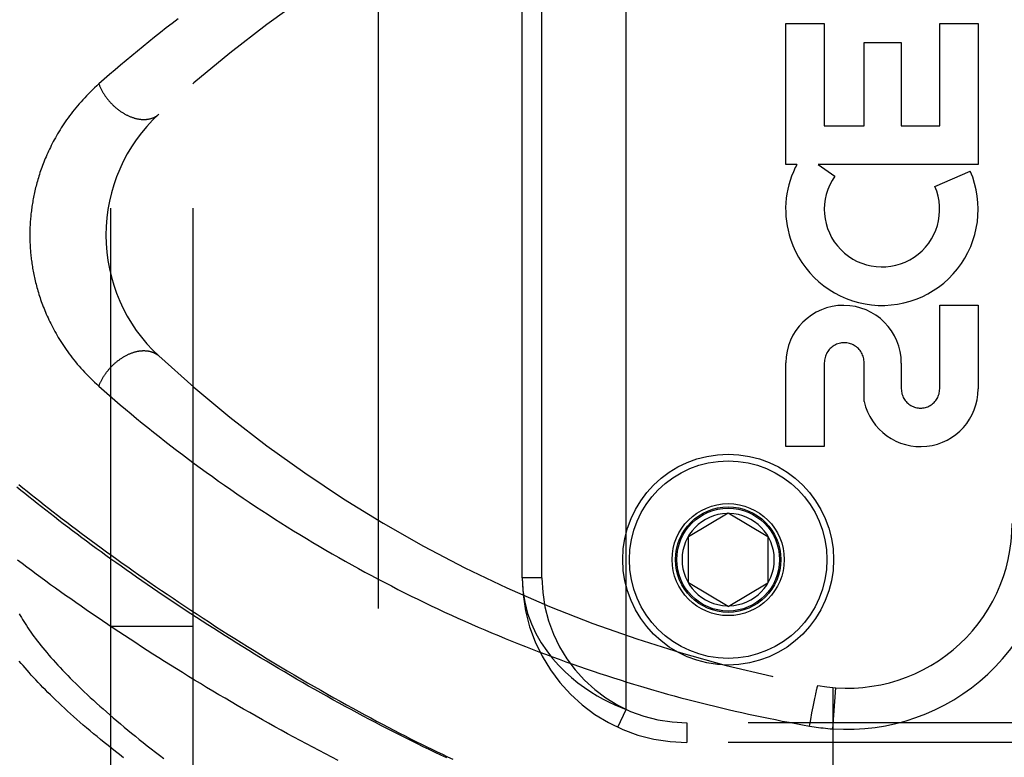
# Model space of a CAD drawing. Header units: inches. Extents: x 0 to 193, y 0 to 125.
# Tile 90 of 256: x 86.56 to 88.06, y 35.25 to 36.37. Entities that reach past the tile are written whole.
import ezdxf

# ---------------------------------------------------------------- set-up
doc = ezdxf.new("R2010")
doc.units = ezdxf.units.IN
doc.header["$LTSCALE"] = 10.635988
doc.header["$MEASUREMENT"] = 0
doc.linetypes.add('HIDDEN', pattern=[0.2, 0.1, -0.1])
for name, color, linetype in [('DEFAULT_2', 8, 'HIDDEN'), ('RIGHTHAND_DOOR_ASSEMBLY', 7, 'CONTINUOUS'), ('SUBPANEL', 7, 'CONTINUOUS')]:
    doc.layers.add(name, color=color, linetype=linetype)

msp = doc.modelspace()

# ---------------------------------------------------------------- linework, layer by layer
at = {"layer": 'DEFAULT_2', "color": 8, "linetype": 'HIDDEN'}
msp.add_line((87.1084, 89.7177), (87.1084, 32.6137), dxfattribs=at)
at = {"layer": 'RIGHTHAND_DOOR_ASSEMBLY', "color": 8, "linetype": 'HIDDEN'}
for p, q in [((87.4844, 35.321), (87.4844, 36.7603)), ((87.3269, 35.5207), (87.3269, 36.5607)), ((87.3569, 35.5207), (87.3569, 36.5607)), ((87.7269, 36.3616), (87.7853, 36.3616)), ((87.7269, 36.1479), (87.7269, 36.3616)), ((87.7853, 36.3616), (87.7853, 36.2063)), ((87.9603, 36.3616), (88.0187, 36.3616)), ((87.9603, 36.2063), (87.9603, 36.3616)), ((88.0187, 36.3616), (88.0187, 36.1479)), ((87.8457, 36.3326), (87.9019, 36.3326)), ((87.8457, 36.2063), (87.8457, 36.3326)), ((87.9019, 36.3326), (87.9019, 36.2063)), ((87.7853, 36.2063), (87.8457, 36.2063)), ((87.9019, 36.2063), (87.9603, 36.2063)), ((87.7438, 36.1479), (87.7269, 36.1479)), ((88.0187, 36.1479), (87.7757, 36.1479)), ((87.7757, 36.1479), (87.8012, 36.1301)), ((87.9531, 36.1145), (88.0067, 36.1377)), ((87.9603, 35.9343), (88.0187, 35.9343)), ((87.9603, 35.8072), (87.9603, 35.9343)), ((88.0187, 35.9343), (88.0187, 35.8072)), ((87.7269, 35.7199), (87.7269, 35.847)), ((87.7853, 35.847), (87.7853, 35.7199)), ((87.8457, 35.7882), (87.8457, 35.847)), ((87.9021, 35.8463), (87.902, 35.8072)), ((87.7853, 35.7199), (87.7269, 35.7199)), ((87.5794, 35.5832), (87.6394, 35.6192)), ((87.6394, 35.6192), (87.6994, 35.5832)), ((87.5794, 35.5132), (87.5794, 35.5832)), ((87.6994, 35.5832), (87.6994, 35.5132)), ((87.3569, 35.5207), (87.3269, 35.5207)), ((87.6394, 35.4771), (87.5794, 35.5132)), ((87.6394, 35.4771), (87.6994, 35.5132)), ((87.7723, 35.3445), (87.7729, 35.3471)), ((87.7729, 35.3471), (87.7732, 35.3489)), ((87.7732, 35.3489), (87.7736, 35.3505)), ((87.7736, 35.3505), (87.7738, 35.3515)), ((87.7738, 35.3515), (87.7741, 35.3524)), ((87.7741, 35.3524), (87.7743, 35.3532)), ((87.7981, 35.3541), (87.7981, 34.6894)), ((87.7981, 35.2914), (87.8026, 35.3538)), ((87.7683, 35.3249), (87.7698, 35.3325)), ((87.7698, 35.3325), (87.7709, 35.3377)), ((87.7709, 35.3377), (87.7717, 35.3416)), ((87.7717, 35.3416), (87.7723, 35.3445)), ((87.4718, 35.2938), (87.4844, 35.321)), ((87.7647, 35.3058), (87.7665, 35.3156)), ((87.7665, 35.3156), (87.7683, 35.3249)), ((88.7331, 35.3007), (87.5769, 35.3007)), ((87.5769, 35.3007), (87.5769, 35.2707)), ((87.7628, 35.2957), (87.7647, 35.3058)), ((88.7031, 35.2707), (87.5769, 35.2707))]:
    msp.add_line(p, q, dxfattribs=at)
for points in [[(86.8048, 36.3688), (86.7958, 36.3619), (86.7868, 36.3549), (86.7779, 36.3479), (86.7691, 36.3409), (86.7604, 36.3339), (86.7517, 36.3269), (86.7431, 36.3199), (86.7346, 36.3128), (86.7261, 36.3057), (86.7177, 36.2986), (86.7093, 36.2915), (86.701, 36.2843), (86.6928, 36.2771), (86.6846, 36.27)], [(86.6846, 36.27), (86.6814, 36.267), (86.6782, 36.2641), (86.675, 36.2611), (86.672, 36.2581), (86.669, 36.2551), (86.666, 36.2521), (86.6632, 36.2491), (86.6603, 36.246), (86.6576, 36.243), (86.6549, 36.2399), (86.6523, 36.2368), (86.6497, 36.2337), (86.6472, 36.2307), (86.6448, 36.2276), (86.6424, 36.2245), (86.6401, 36.2214), (86.6379, 36.2184), (86.6357, 36.2153), (86.6336, 36.2123), (86.6315, 36.2092), (86.6295, 36.2062), (86.6275, 36.2032), (86.6257, 36.2002), (86.6238, 36.1972), (86.622, 36.1942), (86.6203, 36.1912), (86.6186, 36.1882), (86.617, 36.1853), (86.6154, 36.1824), (86.6139, 36.1795), (86.6124, 36.1766), (86.611, 36.1737), (86.6096, 36.1709), (86.6083, 36.168), (86.607, 36.1652), (86.6057, 36.1624), (86.6045, 36.1596), (86.6033, 36.1569), (86.6022, 36.1541), (86.6011, 36.1514), (86.6, 36.1487), (86.599, 36.146), (86.598, 36.1433), (86.5971, 36.1407), (86.5962, 36.138), (86.5953, 36.1354), (86.5944, 36.1328), (86.5936, 36.1302), (86.5928, 36.1276), (86.592, 36.1251), (86.5913, 36.1226), (86.5906, 36.12), (86.5899, 36.1175), (86.5893, 36.115), (86.5887, 36.1126), (86.5881, 36.1101), (86.5875, 36.1077), (86.587, 36.1053), (86.5864, 36.1029), (86.5859, 36.1005), (86.5855, 36.0981), (86.585, 36.0958), (86.5846, 36.0934), (86.5842, 36.0911), (86.5838, 36.0888), (86.5834, 36.0865), (86.5831, 36.0842), (86.5828, 36.0819), (86.5824, 36.0796), (86.5822, 36.0774), (86.5819, 36.0751), (86.5816, 36.0729), (86.5814, 36.0707), (86.5812, 36.0684), (86.581, 36.0662), (86.5808, 36.064), (86.5806, 36.0618), (86.5805, 36.0596), (86.5804, 36.0574), (86.5802, 36.0552), (86.5801, 36.053), (86.5801, 36.0508), (86.58, 36.0486), (86.5799, 36.0464), (86.5799, 36.0442), (86.5799, 36.042), (86.5799, 36.0399), (86.5799, 36.0377), (86.5799, 36.0355), (86.58, 36.0333), (86.58, 36.0311), (86.5801, 36.0289), (86.5802, 36.0267), (86.5803, 36.0245), (86.5805, 36.0223), (86.5806, 36.02), (86.5808, 36.0178), (86.5809, 36.0156), (86.5811, 36.0134), (86.5814, 36.0111), (86.5816, 36.0089), (86.5818, 36.0066), (86.5821, 36.0043), (86.5824, 36.002), (86.5827, 35.9997), (86.583, 35.9974), (86.5834, 35.9951), (86.5837, 35.9928), (86.5841, 35.9904), (86.5845, 35.9881), (86.585, 35.9857), (86.5854, 35.9833), (86.5859, 35.9809), (86.5864, 35.9785), (86.5869, 35.9761), (86.5875, 35.9736), (86.5881, 35.9711), (86.5887, 35.9687), (86.5893, 35.9661), (86.59, 35.9636), (86.5907, 35.9611), (86.5914, 35.9585), (86.5921, 35.9559), (86.5929, 35.9533), (86.5937, 35.9507), (86.5946, 35.9481), (86.5954, 35.9454), (86.5963, 35.9427), (86.5973, 35.94), (86.5983, 35.9373), (86.5993, 35.9346), (86.6003, 35.9319), (86.6014, 35.9291), (86.6025, 35.9263), (86.6037, 35.9235), (86.6049, 35.9207), (86.6062, 35.9178), (86.6075, 35.915), (86.6088, 35.9121), (86.6102, 35.9092), (86.6116, 35.9063), (86.6131, 35.9033), (86.6147, 35.9004), (86.6162, 35.8974), (86.6179, 35.8944), (86.6196, 35.8914), (86.6213, 35.8884), (86.6231, 35.8853), (86.625, 35.8823), (86.6269, 35.8792), (86.6288, 35.8761), (86.6309, 35.873), (86.633, 35.8699), (86.6351, 35.8668), (86.6373, 35.8637), (86.6396, 35.8606), (86.6419, 35.8575), (86.6443, 35.8543), (86.6468, 35.8512), (86.6493, 35.8481), (86.6519, 35.8449), (86.6546, 35.8418), (86.6573, 35.8387), (86.6601, 35.8356), (86.6629, 35.8325), (86.6658, 35.8294), (86.6688, 35.8264), (86.6718, 35.8233), (86.6749, 35.8203), (86.6781, 35.8173), (86.6813, 35.8143), (86.6846, 35.8113)], [(86.6846, 36.27), (86.685, 36.269), (86.6854, 36.268), (86.6858, 36.267), (86.6862, 36.266), (86.6867, 36.265), (86.6871, 36.264), (86.6876, 36.2631), (86.6881, 36.2621), (86.6886, 36.2611), (86.6891, 36.2601), (86.6896, 36.2592), (86.6902, 36.2582), (86.6907, 36.2572), (86.6913, 36.2563), (86.6919, 36.2553), (86.6925, 36.2544), (86.6931, 36.2534), (86.6937, 36.2525), (86.6943, 36.2516), (86.695, 36.2506), (86.6957, 36.2497), (86.6963, 36.2488), (86.697, 36.2479), (86.6977, 36.247), (86.6985, 36.2461), (86.6992, 36.2452), (86.6999, 36.2443), (86.7007, 36.2435), (86.7014, 36.2426), (86.7022, 36.2418), (86.703, 36.2409), (86.7038, 36.2401), (86.7046, 36.2393), (86.7054, 36.2385), (86.7062, 36.2377), (86.707, 36.2369), (86.7079, 36.2361), (86.7087, 36.2354), (86.7096, 36.2346), (86.7104, 36.2339), (86.7113, 36.2331), (86.7122, 36.2324), (86.713, 36.2317), (86.7139, 36.231), (86.7148, 36.2303), (86.7157, 36.2297), (86.7166, 36.229), (86.7176, 36.2284), (86.7185, 36.2278), (86.7194, 36.2272), (86.7203, 36.2266), (86.7213, 36.226), (86.7222, 36.2254), (86.7231, 36.2249), (86.7241, 36.2243), (86.725, 36.2238), (86.726, 36.2233), (86.7269, 36.2228), (86.7279, 36.2224), (86.7288, 36.2219), (86.7298, 36.2215), (86.7308, 36.221), (86.7317, 36.2206), (86.7327, 36.2202), (86.7336, 36.2199), (86.7346, 36.2195), (86.7356, 36.2192), (86.7365, 36.2188), (86.7375, 36.2185), (86.7384, 36.2182), (86.7394, 36.218), (86.7403, 36.2177), (86.7413, 36.2175), (86.7422, 36.2172), (86.7432, 36.217), (86.7441, 36.2169), (86.7451, 36.2167), (86.746, 36.2165), (86.7469, 36.2164), (86.7478, 36.2163), (86.7488, 36.2162), (86.7497, 36.2161), (86.7506, 36.2161), (86.7515, 36.216), (86.7524, 36.216), (86.7533, 36.216), (86.7541, 36.216), (86.755, 36.2161), (86.7559, 36.2161), (86.7567, 36.2162), (86.7576, 36.2163), (86.7584, 36.2164), (86.7593, 36.2165), (86.7601, 36.2166), (86.7609, 36.2168), (86.7617, 36.217), (86.7625, 36.2172), (86.7633, 36.2174), (86.7641, 36.2176), (86.7649, 36.2178), (86.7656, 36.2181), (86.7664, 36.2184), (86.7671, 36.2187), (86.7678, 36.219), (86.7685, 36.2193), (86.7692, 36.2197), (86.7699, 36.2201), (86.7706, 36.2204), (86.7713, 36.2208), (86.7719, 36.2213), (86.7726, 36.2217), (86.7732, 36.2221), (86.7738, 36.2226), (86.7744, 36.2231), (86.775, 36.2236), (86.7755, 36.2241)], [(86.6846, 35.8113), (86.685, 35.8123), (86.6854, 35.8133), (86.6858, 35.8143), (86.6862, 35.8153), (86.6867, 35.8163), (86.6871, 35.8173), (86.6876, 35.8182), (86.6881, 35.8192), (86.6886, 35.8202), (86.6891, 35.8212), (86.6896, 35.8221), (86.6902, 35.8231), (86.6907, 35.8241), (86.6913, 35.825), (86.6919, 35.826), (86.6925, 35.8269), (86.6931, 35.8279), (86.6937, 35.8288), (86.6943, 35.8297), (86.695, 35.8307), (86.6957, 35.8316), (86.6963, 35.8325), (86.697, 35.8334), (86.6977, 35.8343), (86.6985, 35.8352), (86.6992, 35.8361), (86.6999, 35.837), (86.7007, 35.8378), (86.7014, 35.8387), (86.7022, 35.8395), (86.703, 35.8404), (86.7038, 35.8412), (86.7046, 35.842), (86.7054, 35.8428), (86.7062, 35.8436), (86.707, 35.8444), (86.7079, 35.8452), (86.7087, 35.8459), (86.7096, 35.8467), (86.7104, 35.8474), (86.7113, 35.8482), (86.7122, 35.8489), (86.713, 35.8496), (86.7139, 35.8503), (86.7148, 35.851), (86.7157, 35.8516), (86.7166, 35.8523), (86.7176, 35.8529), (86.7185, 35.8535), (86.7194, 35.8541), (86.7203, 35.8547), (86.7213, 35.8553), (86.7222, 35.8559), (86.7231, 35.8564), (86.7241, 35.857), (86.725, 35.8575), (86.726, 35.858), (86.7269, 35.8585), (86.7279, 35.859), (86.7288, 35.8594), (86.7298, 35.8598), (86.7308, 35.8603), (86.7317, 35.8607), (86.7327, 35.8611), (86.7336, 35.8614), (86.7346, 35.8618), (86.7356, 35.8621), (86.7365, 35.8625), (86.7375, 35.8628), (86.7384, 35.8631), (86.7394, 35.8633), (86.7403, 35.8636), (86.7413, 35.8638), (86.7422, 35.8641), (86.7432, 35.8643), (86.7441, 35.8644), (86.7451, 35.8646), (86.746, 35.8648), (86.7469, 35.8649), (86.7478, 35.865), (86.7488, 35.8651), (86.7497, 35.8652), (86.7506, 35.8652), (86.7515, 35.8653), (86.7524, 35.8653), (86.7533, 35.8653), (86.7541, 35.8653), (86.755, 35.8652), (86.7559, 35.8652), (86.7567, 35.8651), (86.7576, 35.865), (86.7584, 35.8649), (86.7593, 35.8648), (86.7601, 35.8647), (86.7609, 35.8645), (86.7617, 35.8643), (86.7625, 35.8641), (86.7633, 35.8639), (86.7641, 35.8637), (86.7649, 35.8635), (86.7656, 35.8632), (86.7664, 35.8629), (86.7671, 35.8626), (86.7678, 35.8623), (86.7685, 35.862), (86.7692, 35.8616), (86.7699, 35.8612), (86.7706, 35.8609), (86.7713, 35.8605), (86.7719, 35.86), (86.7726, 35.8596), (86.7732, 35.8592), (86.7738, 35.8587), (86.7744, 35.8582), (86.775, 35.8577), (86.7755, 35.8572)], [(86.6846, 35.8113), (86.6926, 35.8043), (86.7007, 35.7973), (86.7088, 35.7903), (86.7169, 35.7833), (86.7252, 35.7764), (86.7335, 35.7694), (86.7419, 35.7624), (86.7503, 35.7555), (86.7589, 35.7486), (86.7675, 35.7417), (86.7761, 35.7348), (86.7849, 35.7279), (86.7937, 35.7211), (86.8025, 35.7143), (86.8114, 35.7075), (86.8204, 35.7007), (86.8294, 35.694), (86.8385, 35.6873), (86.8476, 35.6807), (86.8568, 35.6741), (86.866, 35.6675), (86.8753, 35.661), (86.8846, 35.6545), (86.894, 35.648), (86.9034, 35.6416), (86.9128, 35.6353), (86.9223, 35.6289), (86.9318, 35.6227), (86.9414, 35.6165), (86.951, 35.6103), (86.9606, 35.6042), (86.9702, 35.5981), (86.9799, 35.5921), (86.9897, 35.5861), (86.9994, 35.5802), (87.0092, 35.5743), (87.019, 35.5685), (87.0288, 35.5628), (87.0387, 35.5571), (87.0486, 35.5514), (87.0585, 35.5458), (87.0684, 35.5403), (87.0783, 35.5348), (87.0883, 35.5294), (87.0983, 35.524), (87.1083, 35.5187), (87.1183, 35.5134), (87.1284, 35.5082), (87.1384, 35.5031), (87.1485, 35.498), (87.1586, 35.493), (87.1687, 35.488), (87.1788, 35.4831), (87.1889, 35.4783), (87.1991, 35.4735), (87.2092, 35.4687), (87.2194, 35.4641), (87.2295, 35.4594), (87.2397, 35.4549), (87.2499, 35.4504), (87.2601, 35.4459), (87.2703, 35.4415), (87.2805, 35.4372), (87.2908, 35.4329), (87.301, 35.4287), (87.3112, 35.4245), (87.3215, 35.4204), (87.3317, 35.4164), (87.342, 35.4124), (87.3522, 35.4085), (87.3625, 35.4046), (87.3727, 35.4008), (87.383, 35.397), (87.3933, 35.3933), (87.4036, 35.3896), (87.4138, 35.3861), (87.4241, 35.3825), (87.4344, 35.379), (87.4447, 35.3756), (87.4549, 35.3722), (87.4652, 35.3689), (87.4755, 35.3656), (87.4857, 35.3624), (87.496, 35.3593), (87.5063, 35.3562), (87.5166, 35.3532), (87.5268, 35.3502), (87.5371, 35.3472), (87.5473, 35.3443), (87.5576, 35.3415), (87.5678, 35.3387), (87.5781, 35.336), (87.5883, 35.3334), (87.5986, 35.3307), (87.6088, 35.3282), (87.6191, 35.3257), (87.6293, 35.3232), (87.6395, 35.3208), (87.6498, 35.3184), (87.66, 35.3161), (87.6702, 35.3139), (87.6804, 35.3117), (87.6906, 35.3095), (87.7008, 35.3074), (87.7111, 35.3054), (87.7214, 35.3033), (87.7317, 35.3014), (87.7421, 35.2994), (87.7524, 35.2976), (87.7628, 35.2957)], [(86.5633, 35.6621), (86.5694, 35.6571), (86.5757, 35.6521), (86.582, 35.647), (86.5884, 35.6419), (86.5949, 35.6367), (86.6016, 35.6315), (86.6083, 35.6262), (86.6151, 35.6209), (86.622, 35.6156), (86.629, 35.6102), (86.636, 35.6048), (86.6432, 35.5994), (86.6505, 35.5939), (86.6579, 35.5883), (86.6653, 35.5828), (86.6729, 35.5772), (86.6805, 35.5715), (86.6883, 35.5659), (86.6961, 35.5602), (86.7041, 35.5545), (86.7121, 35.5487), (86.7202, 35.5429), (86.7284, 35.5371), (86.7367, 35.5312), (86.7451, 35.5253), (86.7535, 35.5194), (86.7621, 35.5135), (86.7707, 35.5075), (86.7795, 35.5016), (86.7883, 35.4956), (86.7972, 35.4895), (86.8062, 35.4835), (86.8153, 35.4774), (86.8244, 35.4714), (86.8336, 35.4653), (86.843, 35.4592), (86.8523, 35.4531), (86.8618, 35.4469), (86.8714, 35.4408), (86.881, 35.4347), (86.8907, 35.4285), (86.9004, 35.4224), (86.9102, 35.4163), (86.9201, 35.4101), (86.9301, 35.404), (86.9401, 35.3979), (86.9502, 35.3918), (86.9603, 35.3856), (86.9705, 35.3796), (86.9807, 35.3735), (86.991, 35.3675), (87.0012, 35.3615), (87.0113, 35.3556), (87.0214, 35.3499), (87.0313, 35.3442), (87.0412, 35.3386), (87.0509, 35.3332), (87.0604, 35.3279), (87.0698, 35.3227), (87.0791, 35.3177), (87.0882, 35.3127), (87.0972, 35.3079), (87.1061, 35.3031), (87.1149, 35.2985), (87.1236, 35.2939), (87.1322, 35.2894), (87.1407, 35.285), (87.1492, 35.2807), (87.1575, 35.2765), (87.1657, 35.2724), (87.1739, 35.2683), (87.182, 35.2643), (87.19, 35.2604), (87.1979, 35.2565), (87.2058, 35.2528), (87.2137, 35.249), (87.2215, 35.2453)], [(87.2126, 35.2474), (87.2037, 35.2515), (87.1948, 35.2558), (87.1859, 35.26), (87.1769, 35.2644), (87.1679, 35.2687), (87.1588, 35.2732), (87.1498, 35.2777), (87.1407, 35.2823), (87.1316, 35.2869), (87.1225, 35.2915), (87.1133, 35.2962), (87.1042, 35.301), (87.095, 35.3058), (87.0858, 35.3107), (87.0766, 35.3156), (87.0674, 35.3206), (87.0582, 35.3256), (87.049, 35.3306), (87.0398, 35.3357), (87.0306, 35.3408), (87.0213, 35.346), (87.0121, 35.3512), (87.0029, 35.3564), (86.9938, 35.3617), (86.9846, 35.367), (86.9754, 35.3723), (86.9663, 35.3777), (86.9572, 35.383), (86.9481, 35.3884), (86.939, 35.3939), (86.93, 35.3993), (86.921, 35.4048), (86.912, 35.4103), (86.9031, 35.4158), (86.8941, 35.4213), (86.8853, 35.4269), (86.8764, 35.4324), (86.8676, 35.438), (86.8589, 35.4436), (86.8502, 35.4491), (86.8415, 35.4547), (86.8329, 35.4603), (86.8243, 35.4659), (86.8158, 35.4715), (86.8073, 35.4771), (86.7989, 35.4827), (86.7906, 35.4882), (86.7823, 35.4938), (86.7741, 35.4994), (86.7659, 35.505), (86.7578, 35.5105), (86.7498, 35.5161), (86.7418, 35.5216), (86.7339, 35.5271), (86.726, 35.5326), (86.7183, 35.5381), (86.7106, 35.5436), (86.7029, 35.5491), (86.6954, 35.5545), (86.6879, 35.5599), (86.6805, 35.5653), (86.6731, 35.5707), (86.6658, 35.5761), (86.6587, 35.5814), (86.6515, 35.5867), (86.6445, 35.592), (86.6376, 35.5973), (86.6307, 35.6025), (86.6239, 35.6077), (86.6172, 35.6129), (86.6105, 35.618), (86.604, 35.6232), (86.5975, 35.6282), (86.5911, 35.6333), (86.5848, 35.6383), (86.5785, 35.6433), (86.5724, 35.6483), (86.5663, 35.6532), (86.5604, 35.6581)], [(87.0479, 35.2436), (87.0382, 35.2485), (87.0286, 35.2535), (87.019, 35.2585), (87.0094, 35.2635), (86.9998, 35.2686), (86.9901, 35.2737), (86.9805, 35.2789), (86.9709, 35.2841), (86.9614, 35.2893), (86.9518, 35.2946), (86.9422, 35.2999), (86.9327, 35.3052), (86.9232, 35.3106), (86.9137, 35.316), (86.9042, 35.3214), (86.8947, 35.3268), (86.8853, 35.3323), (86.876, 35.3378), (86.8666, 35.3433), (86.8573, 35.3488), (86.848, 35.3544), (86.8388, 35.36), (86.8296, 35.3655), (86.8205, 35.3711), (86.8114, 35.3767), (86.8023, 35.3823), (86.7933, 35.388), (86.7844, 35.3936), (86.7755, 35.3992), (86.7667, 35.4048), (86.7579, 35.4105), (86.7492, 35.4161), (86.7405, 35.4217), (86.7319, 35.4273), (86.7234, 35.4329), (86.7149, 35.4385), (86.7065, 35.4441), (86.6982, 35.4497), (86.69, 35.4553), (86.6818, 35.4609), (86.6737, 35.4664), (86.6656, 35.472), (86.6576, 35.4775), (86.6498, 35.483), (86.6419, 35.4885), (86.6342, 35.4939), (86.6265, 35.4994), (86.619, 35.5048), (86.6114, 35.5102), (86.604, 35.5156), (86.5967, 35.521), (86.5894, 35.5263), (86.5822, 35.5316), (86.5752, 35.5369), (86.5681, 35.5421), (86.5612, 35.5473)], [(87.3269, 35.5207), (87.3279, 35.5016), (87.3308, 35.4836), (87.3352, 35.4667), (87.3409, 35.4508), (87.3478, 35.436), (87.3556, 35.4222), (87.3641, 35.4096), (87.373, 35.398), (87.3824, 35.3874), (87.3919, 35.3778), (87.4017, 35.3691), (87.4115, 35.3611), (87.4213, 35.354), (87.4309, 35.3475), (87.4405, 35.3417), (87.4498, 35.3366), (87.4589, 35.332), (87.4677, 35.3279), (87.4762, 35.3242), (87.4844, 35.321)], [(86.5638, 35.4661), (86.5653, 35.4632), (86.567, 35.4602), (86.5688, 35.4572), (86.5706, 35.4542), (86.5726, 35.4511), (86.5746, 35.448), (86.5767, 35.4448), (86.5789, 35.4416), (86.5812, 35.4383), (86.5835, 35.435), (86.586, 35.4317), (86.5885, 35.4283), (86.5912, 35.4249), (86.5939, 35.4214), (86.5967, 35.4179), (86.5996, 35.4143), (86.6025, 35.4107), (86.6056, 35.4071), (86.6088, 35.4034), (86.612, 35.3997), (86.6154, 35.396), (86.6188, 35.3921), (86.6223, 35.3883), (86.6259, 35.3844), (86.6296, 35.3805), (86.6334, 35.3765), (86.6373, 35.3725), (86.6412, 35.3685), (86.6453, 35.3644), (86.6495, 35.3603), (86.6537, 35.3561), (86.6581, 35.3519), (86.6625, 35.3477), (86.667, 35.3434), (86.6716, 35.3391), (86.6763, 35.3348), (86.6811, 35.3304), (86.686, 35.326), (86.691, 35.3216), (86.6961, 35.3171), (86.7013, 35.3126), (86.7065, 35.308), (86.7119, 35.3035), (86.7173, 35.2989), (86.7229, 35.2942), (86.7285, 35.2896), (86.7342, 35.2849), (86.74, 35.2802), (86.7459, 35.2754), (86.7519, 35.2707), (86.758, 35.2659), (86.7642, 35.2611), (86.7704, 35.2562), (86.7768, 35.2514), (86.7832, 35.2465)], [(86.7219, 35.2476), (86.7159, 35.2523), (86.71, 35.2569), (86.7042, 35.2615), (86.6985, 35.266), (86.6928, 35.2706), (86.6873, 35.2751), (86.6819, 35.2796), (86.6765, 35.284), (86.6712, 35.2884), (86.6661, 35.2928), (86.661, 35.2972), (86.656, 35.3015), (86.6511, 35.3058), (86.6463, 35.31), (86.6416, 35.3142), (86.637, 35.3184), (86.6325, 35.3226), (86.6281, 35.3267), (86.6238, 35.3308), (86.6195, 35.3348), (86.6154, 35.3388), (86.6113, 35.3428), (86.6073, 35.3467), (86.6035, 35.3506), (86.5997, 35.3544), (86.596, 35.3583), (86.5924, 35.362), (86.5888, 35.3658), (86.5854, 35.3695), (86.5821, 35.3731), (86.5788, 35.3767), (86.5757, 35.3803), (86.5726, 35.3839), (86.5696, 35.3874), (86.5667, 35.3908), (86.5639, 35.3942)], [(87.7743, 35.3532), (87.7745, 35.354), (87.7746, 35.3543), (87.7746, 35.3547), (87.7747, 35.355), (87.7748, 35.3553), (87.7749, 35.3555), (87.775, 35.3558), (87.775, 35.356), (87.7751, 35.3562), (87.7752, 35.3564), (87.7752, 35.3566), (87.7753, 35.3567), (87.7753, 35.3569), (87.7754, 35.357), (87.7754, 35.3571), (87.7754, 35.3571), (87.7755, 35.3572), (87.7755, 35.3572), (87.7755, 35.3572)], [(87.7628, 35.2957), (87.7663, 35.2951), (87.7697, 35.2946), (87.773, 35.2941), (87.7763, 35.2936), (87.7798, 35.2932), (87.7833, 35.2928), (87.7869, 35.2924), (87.7906, 35.292), (87.7944, 35.2917), (87.7981, 35.2914)]]:
    msp.add_lwpolyline(points, dxfattribs=at)
for radius in [0.1599, 0.1499, 0.085, 0.08, 0.078]:
    msp.add_circle((87.6394, 35.5482), radius, dxfattribs=at)
for centre, radius, start, end in [((88.1343, 34.7565), 2, 100.3342, 132.7959), ((86.9454, 36.0407), 0.25, 132.7959, 227.2041), ((87.8697, 36.08), 0.1431, 153.8028, 198.5861), ((87.8728, 36.0798), 0.1459, 198.1268, 23.4014), ((87.8728, 36.0798), 0.1459, 152.1494, 154.2621), ((87.8728, 36.0798), 0.0875, 144.8915, 23.4014), ((87.8145, 35.8464), 0.0876, 359.9462, 179.5965), ((87.8155, 35.847), 0.0302, 359.9714, 180.0286), ((88.1343, 37.3248), 2, 227.2041, 259.6658), ((87.9312, 35.8072), 0.0875, 192.5167, 359.9756), ((87.9312, 35.8072), 0.0291, 179.9462, 360), ((87.6394, 35.5482), 0.07, 91.4692, 268.5308), ((87.6394, 35.5482), 0.07, 271.4692, 88.5308), ((87.8204, 35.6032), 0.25, 259.6658, 360), ((87.8204, 35.6032), 0.3125, 265.9125, 360), ((87.5769, 35.5207), 0.25, 180, 270), ((87.5769, 35.5207), 0.22, 180, 270)]:
    msp.add_arc(centre, radius, start, end, dxfattribs=at)
at = {"layer": 'SUBPANEL', "color": 8, "linetype": 'HIDDEN'}
for p, q in [((86.7021, 87.1344), (86.7021, 35.1969)), ((86.8271, 87.1344), (86.8271, 35.1969)), ((86.8271, 35.4469), (86.7021, 35.4469))]:
    msp.add_line(p, q, dxfattribs=at)

doc.saveas('drawing.dxf')
